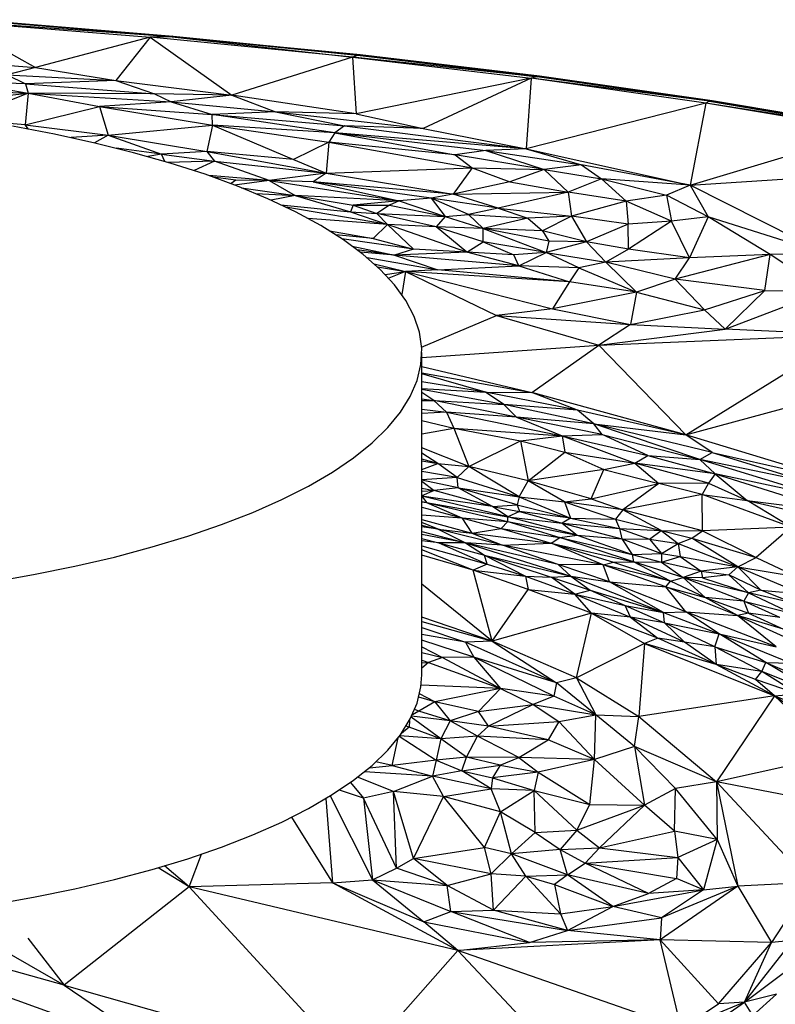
# Paper-space layout '_Dimétrica' of a CAD drawing. Header units: millimetres. Extents: x -87 to 521, y -257 to -44.
# Tile 17 of 20: x 261 to 350, y -163 to -48. Entities that reach past the tile are written whole.
import ezdxf

# ---------------------------------------------------------------- set-up
doc = ezdxf.new("R2010")
doc.units = ezdxf.units.MM

psp = doc.layouts.new('_Dimétrica')

# ---------------------------------------------------------------- linework, layer by layer
at = {"color": 7, "linetype": 'Continuous', "lineweight": 25}
for p, q in [((253.54, -48.03), (276.69, -49.87)), ((253.54, -48.03), (263.27, -53.45)), ((279.25, -49.85), (253.54, -48.03)), ((279.25, -49.85), (255.9, -47.93)), ((256.25, -47.85), (279.25, -49.85)), ((256.25, -47.85), (279.39, -49.76)), ((276.69, -49.87), (263.27, -53.45)), ((276.69, -49.87), (272.65, -54.96)), ((279.25, -49.85), (276.69, -49.87)), ((276.69, -49.87), (286.24, -56.67)), ((300.35, -52.21), (276.69, -49.87)), ((279.39, -49.76), (279.25, -49.85)), ((279.25, -49.85), (300.35, -52.21)), ((301.26, -51.94), (279.25, -49.85)), ((300.94, -52.02), (279.25, -49.85)), ((279.39, -49.76), (301.26, -51.94)), ((249.58, -52.35), (263.27, -53.45)), ((300.35, -52.21), (286.24, -56.67)), ((300.94, -52.02), (300.35, -52.21)), ((300.35, -52.21), (300.77, -58.84)), ((300.35, -52.21), (321.26, -54.68)), ((321.95, -54.52), (300.35, -52.21)), ((301.26, -51.94), (300.94, -52.02)), ((321.95, -54.52), (300.94, -52.02)), ((301.26, -51.94), (321.95, -54.52)), ((322.22, -54.44), (301.26, -51.94)), ((263.27, -53.45), (259.96, -54.28)), ((263.27, -53.45), (272.65, -54.96)), ((254.67, -55.12), (262.42, -56.45)), ((262.09, -55.35), (254.67, -55.12)), ((259.96, -54.28), (262.09, -55.35)), ((259.96, -54.28), (272.65, -54.96)), ((272.65, -54.96), (262.09, -55.35)), ((272.65, -54.96), (277.18, -56.5)), ((272.65, -54.96), (286.24, -56.67)), ((321.26, -54.68), (300.77, -58.84)), ((321.26, -54.68), (308.63, -60.59)), ((321.26, -54.68), (320.67, -62.95)), ((321.95, -54.52), (321.26, -54.68)), ((341.68, -57.59), (321.26, -54.68)), ((342.11, -57.39), (321.26, -54.68)), ((322.22, -54.44), (321.95, -54.52)), ((342.11, -57.39), (321.95, -54.52)), ((342.11, -57.39), (322.22, -54.44)), ((342.44, -57.32), (322.22, -54.44)), ((244.62, -55.54), (262.42, -56.45)), ((262.09, -55.35), (262.42, -56.45)), ((262.09, -55.35), (277.18, -56.5)), ((245.41, -58.19), (262.42, -56.45)), ((262.42, -56.45), (254.97, -59.4)), ((262.42, -56.45), (262.05, -60.13)), ((262.42, -56.45), (270.76, -58)), ((262.42, -56.45), (279.15, -57.44)), ((277.18, -56.5), (262.42, -56.45)), ((279.15, -57.44), (270.76, -58)), ((277.18, -56.5), (279.15, -57.44)), ((286.24, -56.67), (277.18, -56.5)), ((286.24, -56.67), (279.15, -57.44)), ((279.15, -57.44), (283.93, -58.94)), ((279.15, -57.44), (291.34, -58.62)), ((300.77, -58.84), (286.24, -56.67)), ((286.24, -56.67), (291.34, -58.62)), ((342.11, -57.39), (341.68, -57.59)), ((342.44, -57.32), (342.11, -57.39)), ((342.11, -57.39), (361.49, -60.68)), ((342.44, -57.32), (361.49, -60.68)), ((361.92, -60.63), (342.44, -57.32)), ((262.05, -60.13), (270.76, -58)), ((270.76, -58), (283.96, -60.18)), ((270.76, -58), (271.75, -61.35)), ((270.76, -58), (283.93, -58.94)), ((291.34, -58.62), (283.93, -58.94)), ((291.34, -58.62), (299.41, -60.27)), ((291.34, -58.62), (308.63, -60.59)), ((300.77, -58.84), (291.34, -58.62)), ((341.68, -57.59), (320.67, -62.95)), ((341.68, -57.59), (339.85, -67.18)), ((361.03, -60.87), (341.68, -57.59)), ((361.49, -60.68), (341.68, -57.59)), ((262.05, -60.13), (257.13, -59.73)), ((283.96, -60.18), (283.93, -58.94)), ((298.29, -61.08), (283.93, -58.94)), ((283.93, -58.94), (299.41, -60.27)), ((300.77, -58.84), (308.63, -60.59)), ((262.05, -60.13), (271.75, -61.35)), ((262.46, -60.64), (262.05, -60.13)), ((271.75, -61.35), (283.96, -60.18)), ((283.96, -60.18), (283.32, -63.27)), ((283.96, -60.18), (293.44, -64.21)), ((283.96, -60.18), (297.6, -62.17)), ((298.29, -61.08), (283.96, -60.18)), ((299.41, -60.27), (298.29, -61.08)), ((299.41, -60.27), (320.67, -62.95)), ((308.63, -60.59), (299.41, -60.27)), ((308.63, -60.59), (320.67, -62.95)), ((339.85, -67.18), (361.03, -60.87)), ((271.75, -61.35), (267.44, -61.64)), ((271.75, -61.35), (270.17, -62.26)), ((271.75, -61.35), (283.32, -63.27)), ((271.75, -61.35), (278, -63.57)), ((297.6, -62.17), (293.44, -64.21)), ((297.6, -62.17), (297.27, -65.78)), ((298.29, -61.08), (297.6, -62.17)), ((297.6, -62.17), (314.36, -65.18)), ((312.36, -63.66), (297.6, -62.17)), ((298.29, -61.08), (312.36, -63.66)), ((298.29, -61.08), (315.96, -63.15)), ((320.67, -62.95), (298.29, -61.08)), ((278, -63.57), (272.75, -62.88)), ((283.32, -63.27), (278, -63.57)), ((283.32, -63.27), (284.22, -64.41)), ((283.32, -63.27), (297.27, -65.78)), ((293.44, -64.21), (283.32, -63.27)), ((315.96, -63.15), (312.36, -63.66)), ((320.67, -62.95), (315.96, -63.15)), ((315.96, -63.15), (322.77, -65.38)), ((315.96, -63.15), (327.15, -64.81)), ((320.67, -62.95), (339.85, -67.18)), ((320.67, -62.95), (327.15, -64.81)), ((278, -63.57), (276.4, -63.85)), ((278, -63.57), (284.22, -64.41)), ((278.4, -64.43), (278, -63.57)), ((284.22, -64.41), (278.76, -64.53)), ((284.22, -64.41), (281.81, -65.49)), ((290.6, -66.67), (284.22, -64.41)), ((284.22, -64.41), (297.27, -65.78)), ((293.44, -64.21), (297.27, -65.78)), ((322.77, -65.38), (312.36, -63.66)), ((312.36, -63.66), (314.36, -65.18)), ((297.27, -65.78), (314.36, -65.18)), ((314.36, -65.18), (312.12, -68.24)), ((314.36, -65.18), (318.78, -66.81)), ((314.36, -65.18), (322.77, -65.38)), ((322.77, -65.38), (318.78, -66.81)), ((327.15, -64.81), (322.77, -65.38)), ((322.77, -65.38), (325.57, -68)), ((322.77, -65.38), (329.47, -66.47)), ((327.15, -64.81), (329.47, -66.47)), ((339.85, -67.18), (327.15, -64.81)), ((339.85, -67.18), (379.79, -64.62)), ((290.6, -66.67), (283.53, -66.08)), ((286.7, -66.61), (284.07, -66.27)), ((286.7, -66.61), (286.14, -67.02)), ((290.6, -66.67), (286.55, -67.18)), ((290.6, -66.67), (286.7, -66.61)), ((297.27, -65.78), (290.6, -66.67)), ((290.6, -66.67), (305.82, -69.05)), ((290.6, -66.67), (293.65, -68.4)), ((295.77, -66.79), (290.6, -66.67)), ((297.27, -65.78), (295.77, -66.79)), ((295.77, -66.79), (305.82, -69.05)), ((309.55, -68.72), (295.77, -66.79)), ((312.12, -68.24), (295.77, -66.79)), ((297.27, -65.78), (312.12, -68.24)), ((329.47, -66.47), (325.57, -68)), ((329.47, -66.47), (337.09, -68.38)), ((329.47, -66.47), (332.36, -69.08)), ((339.85, -67.18), (329.47, -66.47)), ((287.38, -67.51), (293.65, -68.4)), ((318.78, -66.81), (312.12, -68.24)), ((318.78, -66.81), (325.57, -68)), ((339.85, -67.18), (337.09, -68.38)), ((355.77, -75.26), (339.85, -67.18)), ((339.85, -67.18), (341.97, -70.9)), ((289.03, -68.18), (293.65, -68.4)), ((293.65, -68.4), (290.83, -68.96)), ((293.65, -68.4), (300.11, -70.31)), ((293.65, -68.4), (300.43, -69.54)), ((305.82, -69.05), (293.65, -68.4)), ((305.82, -69.05), (300.43, -69.54)), ((305.82, -69.05), (304.7, -69.55)), ((309.55, -68.72), (305.82, -69.05)), ((305.82, -69.05), (311.2, -70.86)), ((312.12, -68.24), (309.55, -68.72)), ((309.55, -68.72), (311.2, -70.86)), ((313.91, -70.61), (309.55, -68.72)), ((317.4, -69.88), (309.55, -68.72)), ((312.12, -68.24), (325.57, -68)), ((317.4, -69.88), (312.12, -68.24)), ((325.57, -68), (317.4, -69.88)), ((325.57, -68), (325.99, -70.82)), ((332.36, -69.08), (325.57, -68)), ((332.36, -69.08), (325.99, -70.82)), ((337.09, -68.38), (332.36, -69.08)), ((337.67, -71.4), (332.36, -69.08)), ((332.36, -69.08), (332.62, -71.75)), ((337.09, -68.38), (337.67, -71.4)), ((341.97, -70.9), (337.09, -68.38)), ((291.97, -69.49), (300.11, -70.31)), ((304.43, -71.8), (292.55, -69.76)), ((300.43, -69.54), (300.11, -70.31)), ((300.43, -69.54), (303.2, -70.5)), ((300.43, -69.54), (304.7, -69.55)), ((304.7, -69.55), (303.2, -70.5)), ((304.7, -69.55), (311.2, -70.86)), ((317.4, -69.88), (313.91, -70.61)), ((317.4, -69.88), (320.88, -71.07)), ((317.4, -69.88), (325.99, -70.82)), ((304.43, -71.8), (295.15, -71.09)), ((300.11, -70.31), (304.43, -71.8)), ((300.11, -70.31), (303.2, -70.5)), ((303.2, -70.5), (304.43, -71.8)), ((310.15, -72.06), (303.2, -70.5)), ((303.2, -70.5), (311.2, -70.86)), ((311.2, -70.86), (310.15, -72.06)), ((311.2, -70.86), (313.91, -70.61)), ((311.2, -70.86), (315.66, -72.28)), ((315.66, -72.28), (313.91, -70.61)), ((313.91, -70.61), (320.88, -71.07)), ((320.88, -71.07), (315.66, -72.28)), ((325.99, -70.82), (320.88, -71.07)), ((320.88, -71.07), (322.6, -72.54)), ((325.99, -70.82), (322.6, -72.54)), ((325.99, -70.82), (327.74, -73.82)), ((332.62, -71.75), (325.99, -70.82)), ((341.97, -70.9), (337.67, -71.4)), ((341.97, -70.9), (339.77, -75.69)), ((349.21, -75.29), (341.97, -70.9)), ((355.77, -75.26), (341.97, -70.9)), ((297.67, -72.55), (302.76, -73.44)), ((304.43, -71.8), (302.76, -73.44)), ((307.51, -74.69), (304.43, -71.8)), ((313.74, -75.05), (304.43, -71.8)), ((310.15, -72.06), (304.43, -71.8)), ((315.63, -73.84), (310.15, -72.06)), ((313.74, -75.05), (310.15, -72.06)), ((315.66, -72.28), (310.15, -72.06)), ((315.63, -73.84), (315.66, -72.28)), ((323.33, -73.74), (315.66, -72.28)), ((315.66, -72.28), (323.03, -75.08)), ((322.6, -72.54), (315.66, -72.28)), ((322.6, -72.54), (323.33, -73.74)), ((327.74, -73.82), (322.6, -72.54)), ((332.62, -71.75), (327.74, -73.82)), ((337.67, -71.4), (332.62, -71.75)), ((332.64, -74.7), (332.62, -71.75)), ((337.67, -71.4), (332.64, -74.7)), ((339.77, -75.69), (337.67, -71.4)), ((302.76, -73.44), (298.42, -73.01)), ((307.51, -74.69), (299.11, -73.47)), ((302.76, -73.44), (307.51, -74.69)), ((300.32, -74.32), (305.28, -75.4)), ((305.28, -75.4), (300.9, -74.75)), ((307.51, -74.69), (305.28, -75.4)), ((313.74, -75.05), (307.51, -74.69)), ((313.74, -75.05), (315.63, -73.84)), ((315.63, -73.84), (319.24, -75.36)), ((323.03, -75.08), (315.63, -73.84)), ((323.33, -73.74), (323.03, -75.08)), ((327.74, -73.82), (323.03, -75.08)), ((327.74, -73.82), (323.33, -73.74)), ((332.64, -74.7), (327.74, -73.82)), ((327.74, -73.82), (330.01, -76.2)), ((332.64, -74.7), (330.01, -76.2)), ((339.77, -75.69), (332.64, -74.7)), ((305.28, -75.4), (301.29, -75.05)), ((302.06, -75.67), (310.35, -77.1)), ((313.74, -75.05), (305.28, -75.4)), ((319.8, -76.62), (305.28, -75.4)), ((305.28, -75.4), (310.35, -77.1)), ((319.8, -76.62), (313.74, -75.05)), ((319.24, -75.36), (313.74, -75.05)), ((323.03, -75.08), (319.24, -75.36)), ((319.8, -76.62), (319.24, -75.36)), ((319.8, -76.62), (323.03, -75.08)), ((326.83, -76.86), (323.03, -75.08)), ((323.03, -75.08), (330.01, -76.2)), ((339.77, -75.69), (330.01, -76.2)), ((349.21, -75.29), (338.11, -78.19)), ((338.11, -78.19), (339.77, -75.69)), ((349.21, -75.29), (339.77, -75.69)), ((348.61, -79.5), (349.21, -75.29)), ((355.77, -75.26), (349.21, -75.29)), ((355.65, -79.6), (349.21, -75.29)), ((302.9, -76.4), (306.55, -77.31)), ((303.27, -76.74), (306.55, -77.31)), ((310.35, -77.1), (306.55, -77.31)), ((310.35, -77.1), (319.8, -76.62)), ((325.76, -78.49), (310.35, -77.1)), ((319.8, -76.62), (325.76, -78.49)), ((326.83, -76.86), (319.8, -76.62)), ((326.83, -76.86), (325.76, -78.49)), ((330.01, -76.2), (326.83, -76.86)), ((326.83, -76.86), (333.6, -79.71)), ((330.01, -76.2), (333.6, -79.71)), ((338.11, -78.19), (330.01, -76.2)), ((304.18, -77.64), (306.55, -77.31)), ((306.55, -77.31), (304.61, -78.09)), ((306.55, -77.31), (306.14, -80)), ((306.55, -77.31), (317.22, -82.46)), ((306.55, -77.31), (323.75, -81.68)), ((325.76, -78.49), (306.55, -77.31)), ((338.11, -78.19), (333.6, -79.71)), ((341.53, -81.77), (338.11, -78.19)), ((348.61, -79.5), (338.11, -78.19)), ((325.76, -78.49), (323.75, -81.68)), ((333.6, -79.71), (325.76, -78.49)), ((333.6, -79.71), (323.75, -81.68)), ((333.6, -79.71), (332.87, -83.5)), ((333.6, -79.71), (341.53, -81.77)), ((341.53, -81.77), (348.61, -79.5)), ((343.97, -84.03), (348.61, -79.5)), ((343.97, -84.03), (355.65, -79.6)), ((348.61, -79.5), (355.65, -79.6)), ((323.75, -81.68), (317.22, -82.46)), ((323.75, -81.68), (332.87, -83.5)), ((308.44, -86.15), (317.22, -82.46)), ((317.22, -82.46), (329.18, -85.92)), ((317.22, -82.46), (332.87, -83.5)), ((332.87, -83.5), (341.53, -81.77)), ((343.97, -84.03), (341.53, -81.77)), ((332.87, -83.5), (329.18, -85.92)), ((329.18, -85.92), (343.97, -84.03)), ((332.87, -83.5), (343.97, -84.03)), ((358.22, -84.69), (343.97, -84.03)), ((329.18, -85.92), (358.22, -84.69)), ((339.36, -96.39), (358.22, -84.69)), ((308.46, -87.36), (329.18, -85.92)), ((321.35, -91.44), (329.18, -85.92)), ((329.18, -85.92), (339.36, -96.39)), ((308.46, -124.48), (308.46, -86.76)), ((308.46, -88.42), (321.35, -91.44)), ((308.46, -89.15), (321.35, -91.44)), ((315.91, -91.42), (308.46, -89.26)), ((315.91, -91.42), (308.46, -90.21)), ((308.46, -90.99), (315.91, -91.42)), ((318.08, -92.87), (308.46, -91.09)), ((309.88, -92.37), (308.46, -91.45)), ((326.69, -93.53), (315.91, -91.42)), ((318.08, -92.87), (315.91, -91.42)), ((315.91, -91.42), (321.35, -91.44)), ((326.69, -93.53), (321.35, -91.44)), ((339.36, -96.39), (321.35, -91.44)), ((339.36, -96.39), (357.19, -91.59)), ((308.46, -92.17), (309.88, -92.37)), ((308.46, -92.4), (309.88, -92.37)), ((319.53, -94.35), (309.88, -92.37)), ((309.88, -92.37), (311.37, -93.76)), ((309.88, -92.37), (318.08, -92.87)), ((318.08, -92.87), (319.53, -94.35)), ((328.61, -95.1), (318.08, -92.87)), ((326.69, -93.53), (318.08, -92.87)), ((308.46, -93.39), (311.37, -93.76)), ((311.37, -93.76), (308.46, -93.9)), ((311.37, -93.76), (324.9, -96.52)), ((319.53, -94.35), (311.37, -93.76)), ((311.37, -93.76), (312.2, -95.62)), ((319.53, -94.35), (324.9, -96.52)), ((329.55, -96.37), (319.53, -94.35)), ((328.61, -95.1), (319.53, -94.35)), ((328.61, -95.1), (326.69, -93.53)), ((339.36, -96.39), (326.69, -93.53)), ((308.46, -94.72), (312.2, -95.62)), ((340.99, -99.27), (328.61, -95.1)), ((342.45, -98.48), (328.61, -95.1)), ((329.55, -96.37), (328.61, -95.1)), ((328.61, -95.1), (339.36, -96.39)), ((308.46, -96.29), (312.2, -95.62)), ((312.2, -95.62), (313.96, -100.12)), ((312.2, -95.62), (320.02, -97.09)), ((312.2, -95.62), (324.9, -96.52)), ((320.02, -97.09), (324.9, -96.52)), ((324.9, -96.52), (329.55, -96.37)), ((324.9, -96.52), (333.39, -99.72)), ((324.9, -96.52), (334.9, -98.83)), ((324.9, -96.52), (325.19, -98.41)), ((334.9, -98.83), (329.55, -96.37)), ((329.55, -96.37), (340.99, -99.27)), ((356.41, -101.61), (339.36, -96.39)), ((342.45, -98.48), (339.36, -96.39)), ((313.96, -100.12), (320.02, -97.09)), ((320.02, -97.09), (325.19, -98.41)), ((320.02, -97.09), (320.91, -101.77)), ((313.96, -100.12), (308.46, -97.9)), ((310.35, -99.75), (308.46, -98.55)), ((320.91, -101.77), (325.19, -98.41)), ((325.19, -98.41), (329.76, -100.47)), ((325.19, -98.41), (333.39, -99.72)), ((333.39, -99.72), (334.9, -98.83)), ((334.9, -98.83), (342.79, -100.97)), ((334.9, -98.83), (340.99, -99.27)), ((340.99, -99.27), (342.45, -98.48)), ((342.45, -98.48), (356.41, -101.61)), ((342.45, -98.48), (353.87, -101.97)), ((310.35, -99.75), (308.46, -99.26)), ((308.46, -99.45), (310.35, -99.75)), ((308.46, -100.46), (310.35, -99.75)), ((312.62, -101.4), (310.35, -99.75)), ((310.35, -99.75), (313.96, -100.12)), ((312.62, -101.4), (313.96, -100.12)), ((319.87, -103.65), (313.96, -100.12)), ((320.91, -101.77), (313.96, -100.12)), ((329.76, -100.47), (333.39, -99.72)), ((342.01, -102.05), (333.39, -99.72)), ((333.39, -99.72), (336.19, -102.08)), ((342.79, -100.97), (333.39, -99.72)), ((354.94, -103.56), (340.99, -99.27)), ((353.87, -101.97), (340.99, -99.27)), ((342.79, -100.97), (340.99, -99.27)), ((312.62, -101.4), (308.46, -100.7)), ((329.76, -100.47), (320.91, -101.77)), ((328.28, -103.89), (329.76, -100.47)), ((329.76, -100.47), (336.19, -102.08)), ((342.79, -100.97), (342.01, -102.05)), ((354.94, -103.56), (342.79, -100.97)), ((342.79, -100.97), (356.78, -105.38)), ((342.79, -100.97), (346.52, -104.06)), ((312.62, -101.4), (308.46, -101.66)), ((312.73, -102.59), (308.46, -101.7)), ((308.46, -101.8), (309.92, -102.92)), ((312.62, -101.4), (319.87, -103.65)), ((312.73, -102.59), (312.62, -101.4)), ((319.87, -103.65), (320.91, -101.77)), ((325.17, -104.23), (320.91, -101.77)), ((328.28, -103.89), (320.91, -101.77)), ((328.28, -103.89), (336.19, -102.08)), ((336.19, -102.08), (331.99, -105.17)), ((342.01, -102.05), (336.19, -102.08)), ((341.25, -103.36), (336.19, -102.08)), ((342.01, -102.05), (341.25, -103.36)), ((342.01, -102.05), (346.52, -104.06)), ((308.46, -102.64), (309.92, -102.92)), ((309.92, -102.92), (308.46, -103.55)), ((308.46, -102.98), (309.92, -102.92)), ((318.53, -105.98), (308.46, -103.56)), ((316.72, -104.8), (308.46, -103.56)), ((308.46, -103.57), (309.01, -104.3)), ((312.73, -102.59), (309.92, -102.92)), ((316.72, -104.8), (309.92, -102.92)), ((319.61, -104.58), (312.73, -102.59)), ((316.72, -104.8), (312.73, -102.59)), ((312.73, -102.59), (319.87, -103.65)), ((341.25, -103.36), (331.99, -105.17)), ((351.66, -107.18), (341.25, -103.36)), ((341.3, -107.61), (341.25, -103.36)), ((341.25, -103.36), (346.52, -104.06)), ((308.46, -104.18), (309.01, -104.3)), ((308.46, -104.24), (309.01, -104.3)), ((309.01, -104.3), (318.54, -106.55)), ((309.01, -104.3), (313.14, -106.1)), ((309.01, -104.3), (318.53, -105.98)), ((316.72, -104.8), (319.61, -104.58)), ((319.87, -103.65), (319.61, -104.58)), ((319.61, -104.58), (325.87, -106.15)), ((319.61, -104.58), (319.88, -105.36)), ((319.87, -103.65), (325.87, -106.15)), ((319.87, -103.65), (325.17, -104.23)), ((325.17, -104.23), (328.28, -103.89)), ((325.17, -104.23), (325.87, -106.15)), ((325.17, -104.23), (331.14, -106.25)), ((331.99, -105.17), (325.17, -104.23)), ((328.28, -103.89), (331.99, -105.17)), ((351.66, -107.18), (346.52, -104.06)), ((346.52, -104.06), (353.98, -105.81)), ((346.52, -104.06), (356.78, -105.38)), ((308.46, -104.84), (313.14, -106.1)), ((308.46, -105.76), (313.14, -106.1)), ((316.72, -104.8), (319.88, -105.36)), ((318.53, -105.98), (316.72, -104.8)), ((319.88, -105.36), (318.53, -105.98)), ((319.88, -105.36), (324.9, -106.73)), ((325.87, -106.15), (319.88, -105.36)), ((331.99, -105.17), (331.14, -106.25)), ((341.3, -107.61), (331.99, -105.17)), ((336.46, -107.6), (331.99, -105.17)), ((308.46, -106.29), (314.31, -107.91)), ((310.38, -107.43), (308.46, -106.64)), ((308.46, -106.96), (310.38, -107.43)), ((313.14, -106.1), (314.31, -107.91)), ((313.14, -106.1), (317.75, -107.34)), ((313.14, -106.1), (318.54, -106.55)), ((317.75, -107.34), (318.54, -106.55)), ((318.54, -106.55), (318.53, -105.98)), ((326.63, -108.15), (318.53, -105.98)), ((318.53, -105.98), (324.9, -106.73)), ((318.54, -106.55), (324.62, -108.41)), ((318.54, -106.55), (326.63, -108.15)), ((325.87, -106.15), (324.9, -106.73)), ((324.9, -106.73), (326.63, -108.15)), ((324.9, -106.73), (331.87, -108.56)), ((324.9, -106.73), (331.6, -107.35)), ((325.87, -106.15), (331.6, -107.35)), ((325.87, -106.15), (331.14, -106.25)), ((331.14, -106.25), (331.6, -107.35)), ((331.14, -106.25), (336.46, -107.6)), ((310.38, -107.43), (308.46, -107.14)), ((308.46, -107.7), (313.57, -109.03)), ((313.57, -109.03), (308.46, -108.04)), ((310.38, -107.43), (313.57, -109.03)), ((317.92, -109.3), (310.38, -107.43)), ((310.38, -107.43), (314.31, -107.91)), ((314.31, -107.91), (317.75, -107.34)), ((314.31, -107.91), (317.92, -109.3)), ((314.31, -107.91), (323.6, -109.05)), ((317.75, -107.34), (323.6, -109.05)), ((317.75, -107.34), (324.62, -108.41)), ((324.62, -108.41), (326.63, -108.15)), ((326.63, -108.15), (333.08, -110.39)), ((326.63, -108.15), (331.87, -108.56)), ((331.6, -107.35), (335.11, -108.62)), ((331.6, -107.35), (331.87, -108.56)), ((331.6, -107.35), (336.46, -107.6)), ((335.11, -108.62), (336.46, -107.6)), ((336.46, -107.6), (340.05, -108.48)), ((336.46, -107.6), (338.47, -109.11)), ((336.46, -107.6), (341.3, -107.61)), ((340.05, -108.48), (341.3, -107.61)), ((351.66, -107.18), (341.3, -107.61)), ((341.3, -107.61), (347.57, -110.74)), ((351.66, -107.18), (347.57, -110.74)), ((308.46, -108.51), (310.46, -109.04)), ((310.46, -109.04), (308.46, -108.78)), ((308.46, -109.38), (316.12, -111.52)), ((313.57, -109.03), (310.46, -109.04)), ((310.46, -109.04), (316.12, -111.52)), ((310.46, -109.04), (315.78, -110.48)), ((313.57, -109.03), (315.78, -110.48)), ((313.57, -109.03), (325.89, -112.92)), ((324.42, -111.55), (313.57, -109.03)), ((317.92, -109.3), (313.57, -109.03)), ((317.92, -109.3), (323.6, -109.05)), ((324.42, -111.55), (317.92, -109.3)), ((329.68, -111.59), (317.92, -109.3)), ((323.6, -109.05), (324.62, -108.41)), ((329.68, -111.59), (323.6, -109.05)), ((323.6, -109.05), (330.9, -111.28)), ((323.6, -109.05), (333.24, -111.27)), ((333.24, -111.27), (324.62, -108.41)), ((324.62, -108.41), (333.08, -110.39)), ((331.87, -108.56), (333.08, -110.39)), ((331.87, -108.56), (336.49, -110.26)), ((331.87, -108.56), (335.11, -108.62)), ((335.11, -108.62), (336.49, -110.26)), ((335.11, -108.62), (338.47, -109.11)), ((336.49, -110.26), (338.47, -109.11)), ((338.47, -109.11), (340.05, -108.48)), ((338.47, -109.11), (345.45, -111.83)), ((338.47, -109.11), (338.7, -110.62)), ((340.05, -108.48), (347.57, -110.74)), ((345.45, -111.83), (340.05, -108.48)), ((314.49, -112.24), (308.46, -109.85)), ((314.49, -112.24), (308.46, -110.49)), ((315.78, -110.48), (320.6, -112.91)), ((315.78, -110.48), (323.58, -113.06)), ((315.78, -110.48), (325.89, -112.92)), ((316.12, -111.52), (315.78, -110.48)), ((333.08, -110.39), (336.49, -110.26)), ((333.08, -110.39), (333.24, -111.27)), ((333.08, -110.39), (336.49, -111.29)), ((336.49, -110.26), (336.49, -111.29)), ((336.49, -110.26), (338.7, -110.62)), ((316.12, -111.52), (314.49, -112.24)), ((316.12, -111.52), (320.6, -112.91)), ((330.41, -113.59), (324.42, -111.55)), ((325.89, -112.92), (324.42, -111.55)), ((329.68, -111.59), (324.42, -111.55)), ((329.68, -111.59), (330.9, -111.28)), ((337.03, -114.19), (329.68, -111.59)), ((330.41, -113.59), (329.68, -111.59)), ((337.57, -113.53), (329.68, -111.59)), ((330.9, -111.28), (333.24, -111.27)), ((330.9, -111.28), (337.57, -113.53)), ((337.57, -113.53), (333.24, -111.27)), ((339.06, -113.09), (333.24, -111.27)), ((333.24, -111.27), (336.49, -111.29)), ((336.49, -111.29), (338.7, -110.62)), ((341.14, -112.36), (336.49, -111.29)), ((336.49, -111.29), (339.06, -113.09)), ((338.7, -110.62), (341.14, -112.36)), ((338.7, -110.62), (345.45, -111.83)), ((345.45, -111.83), (347.57, -110.74)), ((347.57, -110.74), (352.3, -112.96)), ((316.7, -120.54), (314.49, -112.24)), ((320.92, -114.5), (314.49, -112.24)), ((314.49, -112.24), (320.6, -112.91)), ((341.14, -112.36), (339.06, -113.09)), ((345.45, -111.83), (341.14, -112.36)), ((341.14, -112.36), (341.3, -113.13)), ((341.14, -112.36), (344.38, -112.76)), ((344.38, -112.76), (341.3, -113.13)), ((345.45, -111.83), (344.38, -112.76)), ((344.38, -112.76), (346.7, -114.86)), ((348.12, -114.56), (344.38, -112.76)), ((345.45, -111.83), (352.3, -112.96)), ((345.45, -111.83), (352.87, -115)), ((348.12, -114.56), (345.45, -111.83)), ((316.7, -120.54), (308.46, -113.85)), ((320.6, -112.91), (320.92, -114.5)), ((320.6, -112.91), (326.36, -115.03)), ((320.6, -112.91), (323.58, -113.06)), ((323.58, -113.06), (325.89, -112.92)), ((326.36, -115.03), (323.58, -113.06)), ((323.58, -113.06), (328.18, -114.57)), ((325.89, -112.92), (328.18, -114.57)), ((325.89, -112.92), (336.76, -117.18)), ((325.89, -112.92), (330.41, -113.59)), ((339.34, -117.11), (330.41, -113.59)), ((336.76, -117.18), (330.41, -113.59)), ((330.41, -113.59), (337.03, -114.19)), ((337.03, -114.19), (337.57, -113.53)), ((337.57, -113.53), (339.06, -113.09)), ((341.62, -115.43), (337.57, -113.53)), ((341.62, -115.43), (339.06, -113.09)), ((346.15, -115.85), (339.06, -113.09)), ((346.7, -114.86), (339.06, -113.09)), ((341.3, -113.13), (339.06, -113.09)), ((341.3, -113.13), (346.7, -114.86)), ((316.7, -120.54), (320.92, -114.5)), ((328.32, -117.24), (320.92, -114.5)), ((320.92, -114.5), (326.36, -115.03)), ((326.36, -115.03), (328.18, -114.57)), ((328.32, -117.24), (326.36, -115.03)), ((326.36, -115.03), (332.89, -117.73)), ((326.36, -115.03), (332.27, -116.37)), ((328.18, -114.57), (332.27, -116.37)), ((328.18, -114.57), (336.76, -117.18)), ((339.34, -117.11), (337.03, -114.19)), ((345.41, -117.51), (337.03, -114.19)), ((337.03, -114.19), (341.62, -115.43)), ((346.7, -114.86), (346.15, -115.85)), ((348.12, -114.56), (346.7, -114.86)), ((346.7, -114.86), (351.73, -117.25)), ((351.96, -116.07), (346.7, -114.86)), ((351.96, -116.07), (348.12, -114.56)), ((348.12, -114.56), (352.87, -115)), ((345.41, -117.51), (341.62, -115.43)), ((341.62, -115.43), (346.67, -117.24)), ((346.15, -115.85), (341.62, -115.43)), ((350.34, -117.78), (346.15, -115.85)), ((346.15, -115.85), (346.67, -117.24)), ((346.15, -115.85), (351.73, -117.25)), ((328.32, -117.24), (316.7, -120.54)), ((326.55, -124.81), (328.32, -117.24)), ((328.32, -117.24), (334.53, -120.8)), ((336.07, -120.19), (328.32, -117.24)), ((332.89, -117.73), (328.32, -117.24)), ((332.89, -117.73), (332.27, -116.37)), ((332.27, -116.37), (336.86, -118.38)), ((332.27, -116.37), (336.76, -117.18)), ((336.76, -117.18), (339.34, -117.11)), ((336.86, -118.38), (336.76, -117.18)), ((336.76, -117.18), (343.27, -119.69)), ((343.27, -119.69), (339.34, -117.11)), ((349.93, -121.21), (339.34, -117.11)), ((339.34, -117.11), (345.41, -117.51)), ((346.67, -117.24), (345.41, -117.51)), ((346.67, -117.24), (350.78, -119.13)), ((350.34, -117.78), (346.67, -117.24)), ((316.7, -120.54), (308.46, -117.74)), ((308.46, -118.23), (316.7, -120.54)), ((332.89, -117.73), (336.07, -120.19)), ((339.21, -120.63), (332.89, -117.73)), ((336.86, -118.38), (332.89, -117.73)), ((336.86, -118.38), (339.21, -120.63)), ((342.74, -121.18), (336.86, -118.38)), ((336.86, -118.38), (343.27, -119.69)), ((349.93, -121.21), (345.41, -117.51)), ((345.41, -117.51), (353.34, -121.15)), ((350.78, -119.13), (345.41, -117.51)), ((308.46, -118.95), (313.58, -120.65)), ((313.58, -120.65), (308.46, -119.75)), ((342.74, -121.18), (343.27, -119.69)), ((343.27, -119.69), (351.66, -123.11)), ((348.72, -123.02), (343.27, -119.69)), ((343.27, -119.69), (349.93, -121.21)), ((314.54, -122.39), (308.46, -120.41)), ((316.7, -120.54), (313.58, -120.65)), ((324.22, -125.41), (313.58, -120.65)), ((313.58, -120.65), (314.54, -122.39)), ((316.7, -120.54), (324.22, -125.41)), ((326.55, -124.81), (316.7, -120.54)), ((334.53, -120.8), (326.55, -124.81)), ((334.53, -120.8), (333.87, -129.36)), ((336.07, -120.19), (334.53, -120.8)), ((334.53, -120.8), (349.72, -126.92)), ((342.9, -123.27), (334.53, -120.8)), ((339.21, -120.63), (336.07, -120.19)), ((342.9, -123.27), (336.07, -120.19)), ((342.9, -123.27), (339.21, -120.63)), ((342.74, -121.18), (339.21, -120.63)), ((308.46, -121.21), (310.9, -122.43)), ((308.46, -121.84), (310.9, -122.43)), ((342.74, -121.18), (342.9, -123.27)), ((348.25, -124.09), (342.74, -121.18)), ((342.74, -121.18), (348.72, -123.02)), ((308.46, -122.75), (309.26, -123.04)), ((309.26, -123.04), (308.46, -123.67)), ((308.46, -123.08), (309.26, -123.04)), ((310.9, -122.43), (309.26, -123.04)), ((309.26, -123.04), (317.69, -126.08)), ((314.54, -122.39), (310.9, -122.43)), ((310.9, -122.43), (317.69, -126.08)), ((324.22, -125.41), (314.54, -122.39)), ((323.92, -126.95), (314.54, -122.39)), ((314.54, -122.39), (317.69, -126.08)), ((348.25, -124.09), (348.72, -123.02)), ((348.72, -123.02), (356.46, -126.35)), ((354.83, -126.7), (348.72, -123.02)), ((348.72, -123.02), (351.66, -123.11)), ((349.72, -126.92), (342.9, -123.27)), ((347.51, -125), (342.9, -123.27)), ((348.25, -124.09), (342.9, -123.27)), ((347.51, -125), (348.25, -124.09)), ((352.42, -126.68), (348.25, -124.09)), ((354.83, -126.7), (348.25, -124.09)), ((324.22, -125.41), (323.92, -126.95)), ((326.55, -124.81), (324.22, -125.41)), ((328.84, -129.14), (324.22, -125.41)), ((326.55, -124.81), (328.84, -129.14)), ((326.55, -124.81), (333.87, -129.36)), ((352.42, -126.68), (347.51, -125)), ((349.72, -126.92), (347.51, -125)), ((317.69, -126.08), (308.38, -125.67)), ((317.69, -126.08), (309.99, -127.62)), ((317.69, -126.08), (315.11, -128.75)), ((317.69, -126.08), (321.5, -127.93)), ((323.92, -126.95), (317.69, -126.08)), ((309.99, -127.62), (308.12, -127.07)), ((309.99, -127.62), (308.12, -128.73)), ((309.99, -127.62), (308.21, -126.69)), ((309.99, -127.62), (311.8, -129.83)), ((315.11, -128.75), (309.99, -127.62)), ((323.92, -126.95), (321.5, -127.93)), ((328.84, -129.14), (323.92, -126.95)), ((349.72, -126.92), (333.87, -129.36)), ((349.72, -126.92), (342.95, -136.98)), ((349.72, -126.92), (352.42, -126.68)), ((357.05, -133.83), (349.72, -126.92)), ((354.02, -129.98), (349.72, -126.92)), ((349.72, -126.92), (356.22, -129.48)), ((308.12, -128.73), (307.36, -129.13)), ((308.12, -128.73), (307.64, -128.51)), ((311.8, -129.83), (308.12, -128.73)), ((315.11, -128.75), (311.8, -129.83)), ((315.11, -128.75), (321.5, -127.93)), ((316.26, -130.46), (315.11, -128.75)), ((321.5, -127.93), (316.26, -130.46)), ((321.5, -127.93), (324.48, -129.91)), ((321.5, -127.93), (328.84, -129.14)), ((307.02, -129.81), (306.97, -130.59)), ((310.68, -131.97), (307.22, -129.43)), ((311.8, -129.83), (307.27, -129.32)), ((311.8, -129.83), (310.68, -131.97)), ((314.98, -131.63), (311.8, -129.83)), ((316.26, -130.46), (311.8, -129.83)), ((316.26, -130.46), (324.48, -129.91)), ((324.48, -129.91), (323.23, -132.09)), ((324.48, -129.91), (328.84, -129.14)), ((328.65, -134.39), (324.48, -129.91)), ((328.65, -134.39), (328.84, -129.14)), ((333.34, -132.86), (328.84, -129.14)), ((328.84, -129.14), (333.87, -129.36)), ((333.34, -132.86), (333.87, -129.36)), ((333.87, -129.36), (342.95, -136.98)), ((306.97, -130.59), (306.07, -131.33)), ((306.97, -130.59), (306.62, -130.49)), ((306.65, -130.45), (306.97, -130.59)), ((310.68, -131.97), (306.97, -130.59)), ((314.98, -131.63), (316.26, -130.46)), ((323.23, -132.09), (316.26, -130.46)), ((304.99, -135.08), (305.68, -131.85)), ((305.83, -131.66), (310.14, -134.45)), ((310.68, -131.97), (305.86, -131.61)), ((310.68, -131.97), (310.14, -134.45)), ((314.98, -131.63), (310.68, -131.97)), ((313.68, -134.08), (310.68, -131.97)), ((313.68, -134.08), (314.98, -131.63)), ((319.8, -134.12), (314.98, -131.63)), ((323.23, -132.09), (314.98, -131.63)), ((319.8, -134.12), (323.23, -132.09)), ((328.65, -134.39), (323.23, -132.09)), ((333.34, -132.86), (328.65, -134.39)), ((333.34, -132.86), (334.5, -139.72)), ((338.15, -137.77), (333.34, -132.86)), ((342.95, -136.98), (333.34, -132.86)), ((304.99, -135.08), (303.08, -134.66)), ((310.14, -134.45), (304.99, -135.08)), ((310.14, -134.45), (309.72, -136.32)), ((313.68, -134.08), (310.14, -134.45)), ((310.14, -134.45), (313.13, -135.71)), ((313.13, -135.71), (313.68, -134.08)), ((317.62, -135.05), (313.68, -134.08)), ((319.8, -134.12), (313.68, -134.08)), ((317.62, -135.05), (319.8, -134.12)), ((328.65, -134.39), (319.8, -134.12)), ((319.8, -134.12), (322.09, -135.84)), ((328.65, -134.39), (322.09, -135.84)), ((328.11, -139.64), (328.65, -134.39)), ((334.5, -139.72), (328.65, -134.39)), ((357.05, -133.83), (342.95, -136.98)), ((309.72, -136.32), (301.74, -135.83)), ((302.33, -135.33), (304.99, -135.08)), ((304.99, -135.08), (309.72, -136.32)), ((313.13, -135.71), (309.72, -136.32)), ((313.13, -135.71), (317.62, -135.05)), ((316.56, -137.81), (313.13, -135.71)), ((313.13, -135.71), (316.73, -136.5)), ((317.62, -135.05), (316.73, -136.5)), ((322.09, -135.84), (316.73, -136.5)), ((317.62, -135.05), (322.09, -135.84)), ((322.09, -135.84), (321.62, -138)), ((322.09, -135.84), (328.11, -139.64)), ((305.17, -138.11), (300.95, -136.44)), ((305.17, -138.11), (309.72, -136.32)), ((316.56, -137.81), (309.72, -136.32)), ((311.02, -138.7), (309.72, -136.32)), ((316.73, -136.5), (316.56, -137.81)), ((316.73, -136.5), (321.62, -138)), ((342.95, -136.98), (338.15, -137.77)), ((353.92, -148.77), (342.95, -136.98)), ((342.95, -136.98), (345.44, -149.19)), ((342.95, -136.98), (343.01, -143.71)), ((355.42, -139.4), (342.95, -136.98)), ((301.65, -138.9), (298.83, -137.94)), ((300.12, -137.05), (301.65, -138.9)), ((305.17, -138.11), (301.65, -138.9)), ((307.49, -145.96), (305.17, -138.11)), ((305.5, -147.08), (305.17, -138.11)), ((311.02, -138.7), (305.17, -138.11)), ((311.02, -138.7), (316.56, -137.81)), ((317.69, -140.48), (316.56, -137.81)), ((321.62, -138), (316.56, -137.81)), ((317.69, -140.48), (321.62, -138)), ((321.74, -142.9), (321.62, -138)), ((326.62, -142.65), (321.62, -138)), ((321.62, -138), (328.11, -139.64)), ((338.15, -137.77), (334.5, -139.72)), ((338.04, -142.75), (338.15, -137.77)), ((343.01, -143.71), (338.15, -137.77)), ((297.24, -138.95), (298.02, -148.78)), ((297.75, -138.63), (302.69, -148.45)), ((305.5, -147.08), (301.65, -138.9)), ((301.65, -138.9), (302.69, -148.45)), ((307.49, -145.96), (311.02, -138.7)), ((315.8, -144.68), (311.02, -138.7)), ((317.69, -140.48), (311.02, -138.7)), ((315.8, -144.68), (317.69, -140.48)), ((318.97, -145.39), (317.69, -140.48)), ((321.74, -142.9), (317.69, -140.48)), ((326.62, -142.65), (328.11, -139.64)), ((326.62, -142.65), (334.5, -139.72)), ((328.11, -139.64), (334.5, -139.72)), ((334.5, -139.72), (329.27, -144.71)), ((338.04, -142.75), (334.5, -139.72)), ((293.23, -141.13), (298.02, -148.78)), ((321.74, -142.9), (326.62, -142.65)), ((326.62, -142.65), (324.67, -144.9)), ((326.62, -142.65), (329.27, -144.71)), ((329.27, -144.71), (338.04, -142.75)), ((343.01, -143.71), (338.04, -142.75)), ((338.04, -142.75), (338.42, -145.84)), ((318.97, -145.39), (321.74, -142.9)), ((321.74, -142.9), (324.67, -144.9)), ((343.01, -143.71), (338.42, -145.84)), ((343.01, -143.71), (341.44, -149.61)), ((343.01, -143.71), (345.44, -149.19)), ((307.49, -145.96), (315.8, -144.68)), ((316.57, -147.75), (315.8, -144.68)), ((318.97, -145.39), (315.8, -144.68)), ((324.67, -144.9), (318.97, -145.39)), ((324.67, -144.9), (329.27, -144.71)), ((325.5, -147.85), (324.67, -144.9)), ((324.67, -144.9), (327.59, -146.51)), ((329.27, -144.71), (327.59, -146.51)), ((329.27, -144.71), (338.42, -145.84)), ((281.23, -149.25), (282.7, -145.44)), ((305.5, -147.08), (307.49, -145.96)), ((316.57, -147.75), (307.49, -145.96)), ((311.44, -149.12), (307.49, -145.96)), ((316.57, -147.75), (318.97, -145.39)), ((325.5, -147.85), (318.97, -145.39)), ((320.63, -148), (318.97, -145.39)), ((327.59, -146.51), (338.42, -145.84)), ((338.42, -145.84), (338.27, -148.3)), ((338.42, -145.84), (341.44, -149.61)), ((281.23, -149.25), (277.62, -147.03)), ((281.23, -149.25), (278.37, -146.81)), ((302.69, -148.45), (305.5, -147.08)), ((311.44, -149.12), (305.5, -147.08)), ((325.5, -147.85), (327.59, -146.51)), ((335, -150.03), (327.59, -146.51)), ((327.59, -146.51), (338.27, -148.3)), ((298.02, -148.78), (302.69, -148.45)), ((302.69, -148.45), (308.7, -153.35)), ((302.69, -148.45), (311.85, -152.15)), ((302.69, -148.45), (311.44, -149.12)), ((311.44, -149.12), (316.57, -147.75)), ((316.84, -152), (316.57, -147.75)), ((320.63, -148), (316.57, -147.75)), ((316.84, -152), (320.63, -148)), ((320.63, -148), (325.5, -147.85)), ((320.63, -148), (324.7, -152.43)), ((320.63, -148), (323.98, -148.99)), ((325.5, -147.85), (323.98, -148.99)), ((330.81, -151.55), (325.5, -147.85)), ((335, -150.03), (325.5, -147.85)), ((338.27, -148.3), (335, -150.03)), ((341.44, -149.61), (338.27, -148.3)), ((281.23, -149.25), (266.61, -160.77)), ((298.02, -148.78), (281.23, -149.25)), ((281.23, -149.25), (300.64, -170.35)), ((312.68, -156.69), (281.23, -149.25)), ((312.68, -156.69), (298.02, -148.78)), ((298.02, -148.78), (308.7, -153.35)), ((311.85, -152.15), (311.44, -149.12)), ((316.84, -152), (311.44, -149.12)), ((323.98, -148.99), (324.7, -152.43)), ((323.98, -148.99), (330.81, -151.55)), ((330.81, -151.55), (341.44, -149.61)), ((341.44, -149.61), (335, -150.03)), ((345.44, -149.19), (336.35, -155.48)), ((345.44, -149.19), (336.52, -152.87)), ((341.44, -149.61), (336.52, -152.87)), ((341.44, -149.61), (345.44, -149.19)), ((353.92, -148.77), (345.44, -149.19)), ((345.44, -149.19), (349.36, -155.78)), ((353.92, -148.77), (349.36, -155.78)), ((330.81, -151.55), (335, -150.03)), ((311.85, -152.15), (316.84, -152)), ((325.52, -154.38), (316.84, -152)), ((316.84, -152), (324.7, -152.43)), ((324.7, -152.43), (330.81, -151.55)), ((325.52, -154.38), (330.81, -151.55)), ((336.52, -152.87), (330.81, -151.55)), ((308.7, -153.35), (311.85, -152.15)), ((311.85, -152.15), (325.52, -154.38)), ((321.08, -155.77), (311.85, -152.15)), ((324.7, -152.43), (325.52, -154.38)), ((325.52, -154.38), (336.52, -152.87)), ((336.52, -152.87), (336.35, -155.48)), ((312.68, -156.69), (308.7, -153.35)), ((308.7, -153.35), (321.08, -155.77)), ((262.37, -155.25), (266.61, -160.77)), ((321.08, -155.77), (325.52, -154.38)), ((336.35, -155.48), (325.52, -154.38)), ((336.35, -155.48), (312.68, -156.69)), ((312.68, -156.69), (321.08, -155.77)), ((336.35, -155.48), (321.08, -155.77)), ((338.83, -165.8), (336.35, -155.48)), ((343.17, -162.96), (336.35, -155.48)), ((349.36, -155.78), (336.35, -155.48)), ((343.17, -162.96), (349.36, -155.78)), ((346.21, -162.74), (351.89, -155.54)), ((346.21, -162.74), (349.36, -155.78)), ((351.89, -155.54), (349.36, -155.78)), ((259.63, -156.74), (266.61, -160.77)), ((312.68, -156.69), (300.64, -170.35)), ((312.68, -156.69), (325.31, -170.15)), ((338.83, -165.8), (312.68, -156.69)), ((346.21, -162.74), (353.14, -157.57)), ((266.61, -160.77), (256.74, -158)), ((252.57, -159.45), (278.44, -168.77)), ((266.61, -160.77), (278.44, -168.77)), ((266.61, -160.77), (300.64, -170.35)), ((349.95, -161.82), (346.21, -162.74)), ((349.95, -161.82), (347.19, -164.33)), ((346.21, -162.74), (338.83, -165.8)), ((338.83, -165.8), (343.17, -162.96)), ((341.95, -165.72), (346.21, -162.74)), ((346.21, -162.74), (343.17, -162.96)), ((347.19, -164.33), (346.21, -162.74))]:
    psp.add_line(p, q, dxfattribs=at)
at = {"color": 7, "linetype": 'Continuous', "lineweight": 25, "flags": 128}
for points in [[(258.05, -113.63), (263.05, -112.75), (267.87, -111.77), (272.49, -110.69), (276.91, -109.51), (281.09, -108.25), (285.02, -106.9), (288.69, -105.47), (292.09, -103.96), (295.19, -102.39), (298, -100.76), (300.48, -99.07), (302.65, -97.34), (304.48, -95.56), (305.97, -93.74), (307.12, -91.9), (307.92, -90.04), (308.36, -88.17), (308.45, -86.29), (308.18, -84.41), (307.56, -82.54), (306.59, -80.69), (305.27, -78.86), (303.61, -77.06), (301.61, -75.3), (299.29, -73.59), (296.64, -71.93), (293.69, -70.32), (290.44, -68.79), (286.9, -67.32), (283.1, -65.93), (279.04, -64.62), (274.74, -63.4), (270.22, -62.27), (265.49, -61.23), (260.58, -60.3)], [(258.04, -151.35), (263.04, -150.47), (267.86, -149.49), (272.49, -148.41), (276.9, -147.23), (281.08, -145.97), (285.02, -144.62), (288.69, -143.19), (292.09, -141.69), (295.19, -140.12), (297.99, -138.48), (300.48, -136.8), (302.64, -135.06), (304.48, -133.28), (305.97, -131.47), (307.11, -129.63), (307.91, -127.77), (308.36, -125.89), (308.46, -124.48)]]:
    psp.add_lwpolyline(points, dxfattribs=at)

doc.saveas('drawing.dxf')
